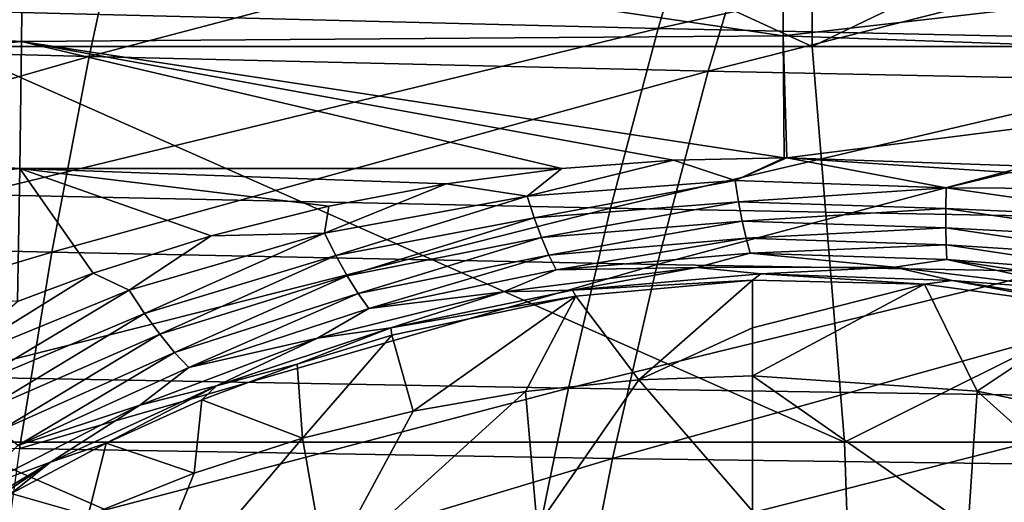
# Model space of a CAD drawing. Header units: metres. Extents: x -59 to 113, y -107 to 107.
# Tile 159 of 192: x 42 to 50, y 12 to 16. Entities that reach past the tile are written whole.
import ezdxf

# ---------------------------------------------------------------- set-up
doc = ezdxf.new("R2010")
doc.units = ezdxf.units.M
doc.layers.add('solid_20_382_333_XXX', color=7, linetype='CONTINUOUS')

msp = doc.modelspace()

# ---------------------------------------------------------------- linework, layer by layer
at = {"layer": 'solid_20_382_333_XXX'}
for points in [[(48.475525, 15.806561, -23.573008), (41.591419, 18.968506, -23.438208), (41.591419, 15.806561, -23.438208)], [(48.464893, 18.968506, -23.574217), (41.591419, 18.968506, -23.438208), (48.475525, 15.806561, -23.573008)], [(55.042103, 18.968506, -23.734577), (48.464893, 18.968506, -23.574217), (48.475525, 15.806561, -23.573008)], [(55.042103, 18.968506, -23.734577), (48.475525, 15.806561, -23.573008), (55.062492, 15.806561, -23.731894)], [(38.00824, 17.435955, 31.452864), (37.801136, 15.85452, 31.602943), (43.039913, 17.291883, 31.439495)], [(42.044674, 16.081171, 27.514116), (47.672188, 17.386143, 27.670172), (47.246895, 15.952261, 27.53977)], [(47.246895, 15.952261, 27.53977), (47.672188, 17.386143, 27.670172), (53.046024, 17.247021, 27.696278)], [(37.801136, 15.85452, 31.602943), (42.700611, 15.728193, 31.58433), (43.039913, 17.291883, 31.439495)], [(43.039913, 17.291883, 31.439495), (42.700611, 15.728193, 31.58433), (48.106102, 17.153416, 31.420027)], [(47.246895, 15.952261, 27.53977), (53.046024, 17.247021, 27.696278), (52.515015, 15.836359, 27.575722)], [(42.700611, 15.728193, 31.58433), (47.645809, 15.6108, 31.557241), (48.106102, 17.153416, 31.420027)], [(48.106102, 17.153416, 31.420027), (47.645809, 15.6108, 31.557241), (53.22187, 17.024454, 31.393061)], [(47.645809, 15.6108, 31.557241), (52.655617, 15.505484, 31.520124), (53.22187, 17.024454, 31.393061)], [(42.170876, 16.787882, -48.82893), (42.15913, 15.846481, -49.546688), (36.076691, 16.228712, -50.22097)], [(48.245644, 15.893181, -48.600021), (42.15913, 15.846481, -49.546688), (42.170876, 16.787882, -48.82893)], [(48.239353, 16.800249, -47.899853), (48.245644, 15.893181, -48.600021), (42.170876, 16.787882, -48.82893)], [(54.251846, 16.581249, -47.1875), (48.245644, 15.893181, -48.600021), (48.239353, 16.800249, -47.899853)], [(54.251846, 16.581249, -47.1875), (54.273571, 15.679941, -47.865063), (48.245644, 15.893181, -48.600021)], [(42.15913, 15.846481, -49.546688), (36.048725, 15.238095, -50.898151), (36.076691, 16.228712, -50.22097)], [(41.773964, 14.625619, 27.388527), (42.044674, 16.081171, 27.514116), (47.246895, 15.952261, 27.53977)], [(41.773964, 14.625619, 27.388527), (47.246895, 15.952261, 27.53977), (46.865597, 14.515659, 27.420824)], [(48.245644, 15.893181, -48.600021), (48.251217, 14.916718, -49.224945), (42.15913, 15.846481, -49.546688)], [(46.865597, 14.515659, 27.420824), (47.246895, 15.952261, 27.53977), (52.515015, 15.836359, 27.575722)], [(48.274261, 14.916523, -49.221676), (48.251217, 14.916718, -49.224945), (48.245644, 15.893181, -48.600021)], [(54.273571, 15.679941, -47.865063), (48.274261, 14.916523, -49.221676), (48.245644, 15.893181, -48.600021)], [(42.15913, 15.846481, -49.546688), (42.147999, 14.832201, -50.185749), (36.048725, 15.238095, -50.898151)], [(37.801136, 15.85452, 31.602943), (37.62022, 14.272354, 31.738674), (42.700611, 15.728193, 31.58433)], [(46.475204, 14.831601, -49.535927), (42.147999, 14.832201, -50.185749), (42.15913, 15.846481, -49.546688)], [(47.369568, 14.899033, -49.364933), (46.475204, 14.831601, -49.535927), (42.15913, 15.846481, -49.546688)], [(48.251217, 14.916718, -49.224945), (47.369568, 14.899033, -49.364933), (42.15913, 15.846481, -49.546688)], [(46.865597, 14.515659, 27.420824), (52.515015, 15.836359, 27.575722), (52.035126, 14.420863, 27.465755)], [(48.735359, 12.644617, -23.577194), (41.591419, 15.806561, -23.438208), (41.591419, 12.644617, -23.438208)], [(48.475525, 15.806561, -23.573008), (41.591419, 15.806561, -23.438208), (48.735359, 12.644617, -23.577194)], [(55.062492, 15.806561, -23.731894), (48.475525, 15.806561, -23.573008), (48.735359, 12.644617, -23.577194)], [(55.062492, 15.806561, -23.731894), (48.735359, 12.644617, -23.577194), (55.559467, 12.644617, -23.741938)], [(37.62022, 14.272354, 31.738674), (42.40184, 14.162844, 31.715265), (42.700611, 15.728193, 31.58433)], [(42.700611, 15.728193, 31.58433), (42.40184, 14.162844, 31.715265), (47.645809, 15.6108, 31.557241)], [(54.273571, 15.679941, -47.865063), (54.293026, 14.709071, -48.470203), (48.274261, 14.916523, -49.221676)], [(42.40184, 14.162844, 31.715265), (47.237526, 14.064826, 31.681248), (47.645809, 15.6108, 31.557241)], [(47.645809, 15.6108, 31.557241), (47.237526, 14.064826, 31.681248), (52.655617, 15.505484, 31.520124)], [(47.237526, 14.064826, 31.681248), (52.14893, 13.980773, 31.634966), (52.655617, 15.505484, 31.520124)], [(42.147999, 14.832201, -50.185749), (36.023121, 14.17743, -51.496185), (36.048725, 15.238095, -50.898151)], [(46.199032, 14.612, -49.717075), (46.475204, 14.831601, -49.535927), (47.369568, 14.899033, -49.364933)], [(46.199032, 14.612, -49.717075), (47.369568, 14.899033, -49.364933), (47.861275, 14.736215, -49.400375)], [(47.861275, 14.736215, -49.400375), (47.369568, 14.899033, -49.364933), (48.251217, 14.916718, -49.224945)], [(47.861275, 14.736215, -49.400375), (48.251217, 14.916718, -49.224945), (48.274261, 14.916523, -49.221676)], [(47.861275, 14.736215, -49.400375), (48.274261, 14.916523, -49.221676), (49.54644, 14.679026, -49.187553)], [(54.293026, 14.709071, -48.470203), (50.054031, 14.801712, -49.02795), (48.274261, 14.916523, -49.221676)], [(49.54644, 14.679026, -49.187553), (48.274261, 14.916523, -49.221676), (50.054031, 14.801712, -49.02795)], [(42.147999, 14.832201, -50.185749), (42.127438, 13.768546, -50.738052), (36.023121, 14.17743, -51.496185)], [(42.733215, 13.994857, -50.538025), (42.127438, 13.768546, -50.738052), (42.147999, 14.832201, -50.185749)], [(43.675777, 14.294068, -50.245651), (42.733215, 13.994857, -50.538025), (42.147999, 14.832201, -50.185749)], [(44.616253, 14.531601, -49.979237), (43.675777, 14.294068, -50.245651), (42.147999, 14.832201, -50.185749)], [(45.551735, 14.710011, -49.74173), (44.616253, 14.531601, -49.979237), (42.147999, 14.832201, -50.185749)], [(46.475204, 14.831601, -49.535927), (45.551735, 14.710011, -49.74173), (42.147999, 14.832201, -50.185749)], [(46.199032, 14.612, -49.717075), (45.551735, 14.710011, -49.74173), (46.475204, 14.831601, -49.535927)], [(49.54644, 14.679026, -49.187553), (50.054031, 14.801712, -49.02795), (50.953278, 14.668695, -48.972736)], [(44.581306, 14.31676, -50.116856), (44.616253, 14.531601, -49.979237), (45.551735, 14.710011, -49.74173)], [(44.581306, 14.31676, -50.116856), (45.551735, 14.710011, -49.74173), (46.199032, 14.612, -49.717075)], [(46.199032, 14.612, -49.717075), (47.861275, 14.736215, -49.400375), (46.256466, 14.438659, -49.850178)], [(47.861275, 14.736215, -49.400375), (47.888355, 14.567072, -49.53548), (46.256466, 14.438659, -49.850178)], [(47.861275, 14.736215, -49.400375), (49.54644, 14.679026, -49.187553), (47.888355, 14.567072, -49.53548)], [(49.54644, 14.679026, -49.187553), (49.543205, 14.512169, -49.324028), (47.888355, 14.567072, -49.53548)], [(49.54644, 14.679026, -49.187553), (51.222843, 14.437871, -49.078011), (49.543205, 14.512169, -49.324028)], [(49.54644, 14.679026, -49.187553), (50.953278, 14.668695, -48.972736), (51.222843, 14.437871, -49.078011)], [(41.536518, 13.168791, 27.274988), (41.773964, 14.625619, 27.388527), (46.865597, 14.515659, 27.420824)], [(44.581306, 14.31676, -50.116856), (46.199032, 14.612, -49.717075), (44.670647, 14.138227, -50.24667)], [(46.199032, 14.612, -49.717075), (46.256466, 14.438659, -49.850178), (44.670647, 14.138227, -50.24667)], [(46.256466, 14.438659, -49.850178), (47.888355, 14.567072, -49.53548), (46.315071, 14.28018, -50.004868)], [(47.888355, 14.567072, -49.53548), (47.917538, 14.412058, -49.690342), (46.315071, 14.28018, -50.004868)], [(47.888355, 14.567072, -49.53548), (49.543205, 14.512169, -49.324028), (47.917538, 14.412058, -49.690342)], [(41.536518, 13.168791, 27.274988), (46.865597, 14.515659, 27.420824), (46.528297, 13.076337, 27.313337)], [(44.581306, 14.31676, -50.116856), (43.675777, 14.294068, -50.245651), (44.616253, 14.531601, -49.979237)], [(46.528297, 13.076337, 27.313337), (46.865597, 14.515659, 27.420824), (52.035126, 14.420863, 27.465755)], [(49.543205, 14.512169, -49.324028), (49.543209, 14.359027, -49.479713), (47.917538, 14.412058, -49.690342)], [(49.543205, 14.512169, -49.324028), (51.187622, 14.271648, -49.215458), (49.543209, 14.359027, -49.479713)], [(51.222843, 14.437871, -49.078011), (51.187622, 14.271648, -49.215458), (49.543205, 14.512169, -49.324028)], [(44.670647, 14.138227, -50.24667), (46.256466, 14.438659, -49.850178), (44.760525, 13.975407, -50.40115)], [(46.256466, 14.438659, -49.850178), (46.315071, 14.28018, -50.004868), (44.760525, 13.975407, -50.40115)], [(46.315071, 14.28018, -50.004868), (47.917538, 14.412058, -49.690342), (46.373844, 14.140167, -50.178501)], [(47.917538, 14.412058, -49.690342), (47.94836, 14.27443, -49.862476), (46.373844, 14.140167, -50.178501)], [(46.528297, 13.076337, 27.313337), (52.035126, 14.420863, 27.465755), (51.606358, 13.000532, 27.366379)], [(47.917538, 14.412058, -49.690342), (49.543209, 14.359027, -49.479713), (47.94836, 14.27443, -49.862476)], [(43.020367, 13.859257, -50.579025), (43.675777, 14.294068, -50.245651), (44.581306, 14.31676, -50.116856)], [(43.020367, 13.859257, -50.579025), (44.581306, 14.31676, -50.116856), (43.142227, 13.674972, -50.704212)], [(44.581306, 14.31676, -50.116856), (44.670647, 14.138227, -50.24667), (43.142227, 13.674972, -50.704212)], [(49.543209, 14.359027, -49.479713), (49.54644, 14.222742, -49.652176), (47.94836, 14.27443, -49.862476)], [(49.543209, 14.359027, -49.479713), (51.156841, 14.119006, -49.372845), (49.54644, 14.222742, -49.652176)], [(51.187622, 14.271648, -49.215458), (51.156841, 14.119006, -49.372845), (49.543209, 14.359027, -49.479713)], [(37.62022, 14.272354, 31.738674), (37.465496, 12.689458, 31.860056), (42.40184, 14.162844, 31.715265)], [(43.020367, 13.859257, -50.579025), (42.733215, 13.994857, -50.538025), (43.675777, 14.294068, -50.245651)], [(44.760525, 13.975407, -50.40115), (46.315071, 14.28018, -50.004868), (44.849087, 13.832441, -50.577431)], [(46.315071, 14.28018, -50.004868), (46.373844, 14.140167, -50.178501), (44.849087, 13.832441, -50.577431)], [(46.373844, 14.140167, -50.178501), (47.94836, 14.27443, -49.862476), (46.431747, 14.021803, -50.367901)], [(47.94836, 14.27443, -49.862476), (47.980297, 14.157082, -50.048935), (46.431747, 14.021803, -50.367901)], [(47.94836, 14.27443, -49.862476), (49.54644, 14.222742, -49.652176), (47.980297, 14.157082, -50.048935)], [(37.465496, 12.689458, 31.860056), (42.143604, 12.595835, 31.832302), (42.40184, 14.162844, 31.715265)], [(42.40184, 14.162844, 31.715265), (42.143604, 12.595835, 31.832302), (47.237526, 14.064826, 31.681248)], [(46.431747, 14.021803, -50.367901), (47.980297, 14.157082, -50.048935), (47.553501, 14.040553, -50.331676)], [(47.980297, 14.157082, -50.048935), (49.133102, 14.043954, -50.081913), (47.553501, 14.040553, -50.331676)], [(49.54644, 14.222742, -49.652176), (49.552811, 14.106105, -49.838531), (47.980297, 14.157082, -50.048935)], [(47.980297, 14.157082, -50.048935), (49.552811, 14.106105, -49.838531), (49.133102, 14.043954, -50.081913)], [(49.54644, 14.222742, -49.652176), (51.131084, 13.983159, -49.547638), (49.552811, 14.106105, -49.838531)], [(51.156841, 14.119006, -49.372845), (51.131084, 13.983159, -49.547638), (49.54644, 14.222742, -49.652176)], [(43.142227, 13.674972, -50.704212), (44.670647, 14.138227, -50.24667), (43.264221, 13.507366, -50.858276)], [(44.670647, 14.138227, -50.24667), (44.760525, 13.975407, -50.40115), (43.264221, 13.507366, -50.858276)], [(44.849087, 13.832441, -50.577431), (46.373844, 14.140167, -50.178501), (44.934471, 13.712979, -50.771961)], [(46.373844, 14.140167, -50.178501), (46.431747, 14.021803, -50.367901), (44.934471, 13.712979, -50.771961)], [(49.552811, 14.106105, -49.838531), (50.706417, 13.851053, -49.951935), (49.133102, 14.043954, -50.081913)], [(49.552811, 14.106105, -49.838531), (51.110817, 13.86697, -49.736847), (50.706417, 13.851053, -49.951935)], [(51.131084, 13.983159, -49.547638), (51.110817, 13.86697, -49.736847), (49.552811, 14.106105, -49.838531)], [(42.143604, 12.595835, 31.832302), (46.881245, 12.515496, 31.792044), (47.237526, 14.064826, 31.681248)], [(44.934471, 13.712979, -50.771961), (46.431747, 14.021803, -50.367901), (46.011158, 13.847064, -50.691792)], [(46.431747, 14.021803, -50.367901), (47.553501, 14.040553, -50.331676), (46.011158, 13.847064, -50.691792)], [(46.562576, 13.860622, -50.772137), (46.011158, 13.847064, -50.691792), (47.553501, 14.040553, -50.331676)], [(48.065914, 13.990701, -50.446301), (46.562576, 13.860622, -50.772137), (47.553501, 14.040553, -50.331676)], [(47.237526, 14.064826, 31.681248), (46.881245, 12.515496, 31.792044), (52.14893, 13.980773, 31.634966)], [(48.065914, 13.990701, -50.446301), (47.553501, 14.040553, -50.331676), (49.133102, 14.043954, -50.081913)], [(49.593132, 13.936702, -50.236607), (48.065914, 13.990701, -50.446301), (49.133102, 14.043954, -50.081913)], [(49.593132, 13.936702, -50.236607), (49.133102, 14.043954, -50.081913), (50.706417, 13.851053, -49.951935)], [(41.531582, 13.251295, -51.079399), (42.127438, 13.768546, -50.738052), (42.733215, 13.994857, -50.538025)], [(41.531582, 13.251295, -51.079399), (42.733215, 13.994857, -50.538025), (43.020367, 13.859257, -50.579025)], [(43.264221, 13.507366, -50.858276), (44.760525, 13.975407, -50.40115), (43.383324, 13.361303, -51.03809)], [(44.760525, 13.975407, -50.40115), (44.849087, 13.832441, -50.577431), (43.383324, 13.361303, -51.03809)], [(48.000114, 13.939929, -50.669399), (46.562576, 13.860622, -50.772137), (48.065914, 13.990701, -50.446301)], [(48.000114, 13.939929, -50.669399), (46.587875, 13.811761, -50.987938), (46.562576, 13.860622, -50.772137)], [(47.090584, 13.144902, -55), (46.587875, 13.811761, -50.987938), (48.000114, 13.939929, -50.669399)], [(46.881245, 12.515496, 31.792044), (51.701805, 12.45032, 31.737581), (52.14893, 13.980773, 31.634966)], [(48.000111, 13.558128, -52.834698), (47.090584, 13.144902, -55), (48.000114, 13.939929, -50.669399)], [(48.000111, 13.558128, -52.834698), (48.000114, 13.939929, -50.669399), (49.372822, 13.908486, -50.464409)], [(49.372822, 13.908486, -50.464409), (48.000114, 13.939929, -50.669399), (48.065914, 13.990701, -50.446301)], [(49.372822, 13.908486, -50.464409), (48.065914, 13.990701, -50.446301), (49.593132, 13.936702, -50.236607)], [(50.78537, 13.714368, -50.360695), (49.372822, 13.908486, -50.464409), (49.593132, 13.936702, -50.236607)], [(51.104858, 13.696628, -50.142937), (49.593132, 13.936702, -50.236607), (50.706417, 13.851053, -49.951935)], [(50.78537, 13.714368, -50.360695), (49.593132, 13.936702, -50.236607), (51.104858, 13.696628, -50.142937)], [(41.531582, 13.251295, -51.079399), (43.020367, 13.859257, -50.579025), (41.68652, 13.06146, -51.198223)], [(43.020367, 13.859257, -50.579025), (43.142227, 13.674972, -50.704212), (41.68652, 13.06146, -51.198223)], [(44.934471, 13.712979, -50.771961), (46.011158, 13.847064, -50.691792), (44.525909, 13.476562, -51.136604)], [(45.111324, 13.558696, -51.189758), (44.525909, 13.476562, -51.136604), (46.011158, 13.847064, -50.691792)], [(46.562576, 13.860622, -50.772137), (45.111324, 13.558696, -51.189758), (46.011158, 13.847064, -50.691792)], [(46.587875, 13.811761, -50.987938), (45.111324, 13.558696, -51.189758), (46.562576, 13.860622, -50.772137)], [(48, 13.176327, -55), (49.372822, 13.908486, -50.464409), (49.794159, 13.053605, -55)], [(48.000111, 13.558128, -52.834698), (49.372822, 13.908486, -50.464409), (48, 13.176327, -55)], [(49.794159, 13.053605, -55), (49.372822, 13.908486, -50.464409), (50.78537, 13.714368, -50.360695)], [(43.383324, 13.361303, -51.03809), (44.849087, 13.832441, -50.577431), (43.496536, 13.241044, -51.239616)], [(44.849087, 13.832441, -50.577431), (44.934471, 13.712979, -50.771961), (43.496536, 13.241044, -51.239616)], [(46.587875, 13.811761, -50.987938), (45.117397, 13.501865, -51.428093), (45.111324, 13.558696, -51.189758)], [(45.28891, 12.894402, -55), (45.117397, 13.501865, -51.428093), (46.587875, 13.811761, -50.987938)], [(45.28891, 12.894402, -55), (46.587875, 13.811761, -50.987938), (46.185459, 13.050788, -55)], [(46.185459, 13.050788, -55), (46.587875, 13.811761, -50.987938), (47.090584, 13.144902, -55)], [(43.496536, 13.241044, -51.239616), (44.934471, 13.712979, -50.771961), (44.525909, 13.476562, -51.136604)], [(49.794159, 13.053605, -55), (50.78537, 13.714368, -50.360695), (51.554886, 12.687723, -55)], [(41.68652, 13.06146, -51.198223), (43.142227, 13.674972, -50.704212), (41.841068, 12.889128, -51.351284)], [(43.142227, 13.674972, -50.704212), (43.264221, 13.507366, -50.858276), (41.841068, 12.889128, -51.351284)], [(45.111324, 13.558696, -51.189758), (43.717712, 13.095811, -51.676807), (44.525909, 13.476562, -51.136604)], [(44.362915, 13.270029, -51.693027), (43.717712, 13.095811, -51.676807), (45.111324, 13.558696, -51.189758)], [(45.117397, 13.501865, -51.428093), (44.362915, 13.270029, -51.693027), (45.111324, 13.558696, -51.189758)], [(48.000111, 13.558128, -52.834698), (48, 13.176327, -55), (47.090584, 13.144902, -55)], [(41.841068, 12.889128, -51.351284), (43.264221, 13.507366, -50.858276), (41.990685, 12.74007, -51.535191)], [(43.264221, 13.507366, -50.858276), (43.383324, 13.361303, -51.03809), (41.990685, 12.74007, -51.535191)], [(43.496536, 13.241044, -51.239616), (44.525909, 13.476562, -51.136604), (43.106014, 12.941267, -51.641521)], [(43.717712, 13.095811, -51.676807), (43.106014, 12.941267, -51.641521), (44.525909, 13.476562, -51.136604)], [(44.405491, 12.676553, -55), (44.362915, 13.270029, -51.693027), (45.117397, 13.501865, -51.428093)], [(44.405491, 12.676553, -55), (45.117397, 13.501865, -51.428093), (45.28891, 12.894402, -55)], [(41.990685, 12.74007, -51.535191), (43.383324, 13.361303, -51.03809), (42.13092, 12.619325, -51.745316)], [(43.383324, 13.361303, -51.03809), (43.496536, 13.241044, -51.239616), (42.13092, 12.619325, -51.745316)], [(42.13092, 12.619325, -51.745316), (43.496536, 13.241044, -51.239616), (43.106014, 12.941267, -51.641521)], [(44.362915, 13.270029, -51.693027), (43.600994, 12.982967, -51.984848), (43.717712, 13.095811, -51.676807)], [(44.405491, 12.676553, -55), (43.600994, 12.982967, -51.984848), (44.362915, 13.270029, -51.693027)], [(41.33234, 11.71069, 27.173502), (41.536518, 13.168791, 27.274988), (46.528297, 13.076337, 27.313337)], [(46.278938, 11.970403, -55), (46.185459, 13.050788, -55), (47.090584, 13.144902, -55)], [(47.99995, 12.093497, -55), (46.278938, 11.970403, -55), (47.090584, 13.144902, -55)], [(47.99995, 12.093497, -55), (47.090584, 13.144902, -55), (48, 13.176327, -55)], [(49.720947, 11.970419, -55), (47.99995, 12.093497, -55), (48, 13.176327, -55)], [(49.720947, 11.970419, -55), (48, 13.176327, -55), (49.794159, 13.053605, -55)], [(41.33234, 11.71069, 27.173502), (46.528297, 13.076337, 27.313337), (46.234989, 11.634294, 27.217308)], [(43.717712, 13.095811, -51.676807), (42.391476, 12.484605, -52.207325), (43.106014, 12.941267, -51.641521)], [(42.836514, 12.638369, -52.299656), (42.391476, 12.484605, -52.207325), (43.717712, 13.095811, -51.676807)], [(43.600994, 12.982967, -51.984848), (42.836514, 12.638369, -52.299656), (43.717712, 13.095811, -51.676807)], [(46.234989, 11.634294, 27.217308), (46.528297, 13.076337, 27.313337), (51.606358, 13.000532, 27.366379)], [(43.538979, 12.398178, -55), (42.836514, 12.638369, -52.299656), (43.600994, 12.982967, -51.984848)], [(43.538979, 12.398178, -55), (43.600994, 12.982967, -51.984848), (44.405491, 12.676553, -55)], [(44.592907, 11.603635, -55), (45.28891, 12.894402, -55), (46.185459, 13.050788, -55)], [(46.278938, 11.970403, -55), (44.592907, 11.603635, -55), (46.185459, 13.050788, -55)], [(46.234989, 11.634294, 27.217308), (51.606358, 13.000532, 27.366379), (51.22871, 11.575367, 27.277592)], [(51.407013, 11.603659, -55), (49.720947, 11.970419, -55), (49.794159, 13.053605, -55)], [(51.407013, 11.603659, -55), (49.794159, 13.053605, -55), (51.554886, 12.687723, -55)], [(42.13092, 12.619325, -51.745316), (43.106014, 12.941267, -51.641521), (41.763718, 12.255225, -52.178562)], [(42.391476, 12.484605, -52.207325), (41.763718, 12.255225, -52.178562), (43.106014, 12.941267, -51.641521)], [(44.592907, 11.603635, -55), (44.405491, 12.676553, -55), (45.28891, 12.894402, -55)], [(42.976097, 11.000591, -55), (43.538979, 12.398178, -55), (44.405491, 12.676553, -55)], [(44.592907, 11.603635, -55), (42.976097, 11.000591, -55), (44.405491, 12.676553, -55)], [(48.840176, 9.482673, -23.577995), (41.591419, 12.644617, -23.438208), (41.591419, 11.055748, -23.438208)], [(48.735359, 12.644617, -23.577194), (41.591419, 12.644617, -23.438208), (48.840176, 9.482673, -23.577995)], [(42.143604, 12.595835, 31.832302), (41.925903, 11.027164, 31.935442), (46.881245, 12.515496, 31.792044)], [(42.836514, 12.638369, -52.299656), (42.077763, 12.236198, -52.631134), (42.391476, 12.484605, -52.207325)], [(42.694016, 12.060766, -55), (42.077763, 12.236198, -52.631134), (42.836514, 12.638369, -52.299656)], [(42.694016, 12.060766, -55), (42.836514, 12.638369, -52.299656), (43.538979, 12.398178, -55)], [(55.559467, 12.644617, -23.741938), (48.735359, 12.644617, -23.577194), (48.840176, 9.482673, -23.577995)], [(55.559467, 12.644617, -23.741938), (48.840176, 9.482673, -23.577995), (55.759727, 9.482673, -23.744137)], [(41.925903, 11.027164, 31.935442), (46.576965, 10.962809, 31.889629), (46.881245, 12.515496, 31.792044)], [(46.881245, 12.515496, 31.792044), (46.576965, 10.962809, 31.889629), (51.701805, 12.45032, 31.737581)], [(42.391476, 12.484605, -52.207325), (41.142033, 11.736467, -52.754177), (41.763718, 12.255225, -52.178562)], [(41.335613, 11.779553, -52.970951), (41.142033, 11.736467, -52.754177), (42.391476, 12.484605, -52.207325)], [(42.077763, 12.236198, -52.631134), (41.335613, 11.779553, -52.970951), (42.391476, 12.484605, -52.207325)], [(46.576965, 10.962809, 31.889629), (51.314243, 10.914125, 31.827974), (51.701805, 12.45032, 31.737581)], [(42.976097, 11.000591, -55), (42.694016, 12.060766, -55), (43.538979, 12.398178, -55)], [(41.874134, 11.665735, -55), (42.077763, 12.236198, -52.631134), (42.694016, 12.060766, -55)]]:
    msp.add_3dface(points, dxfattribs=at)

doc.saveas('drawing.dxf')
